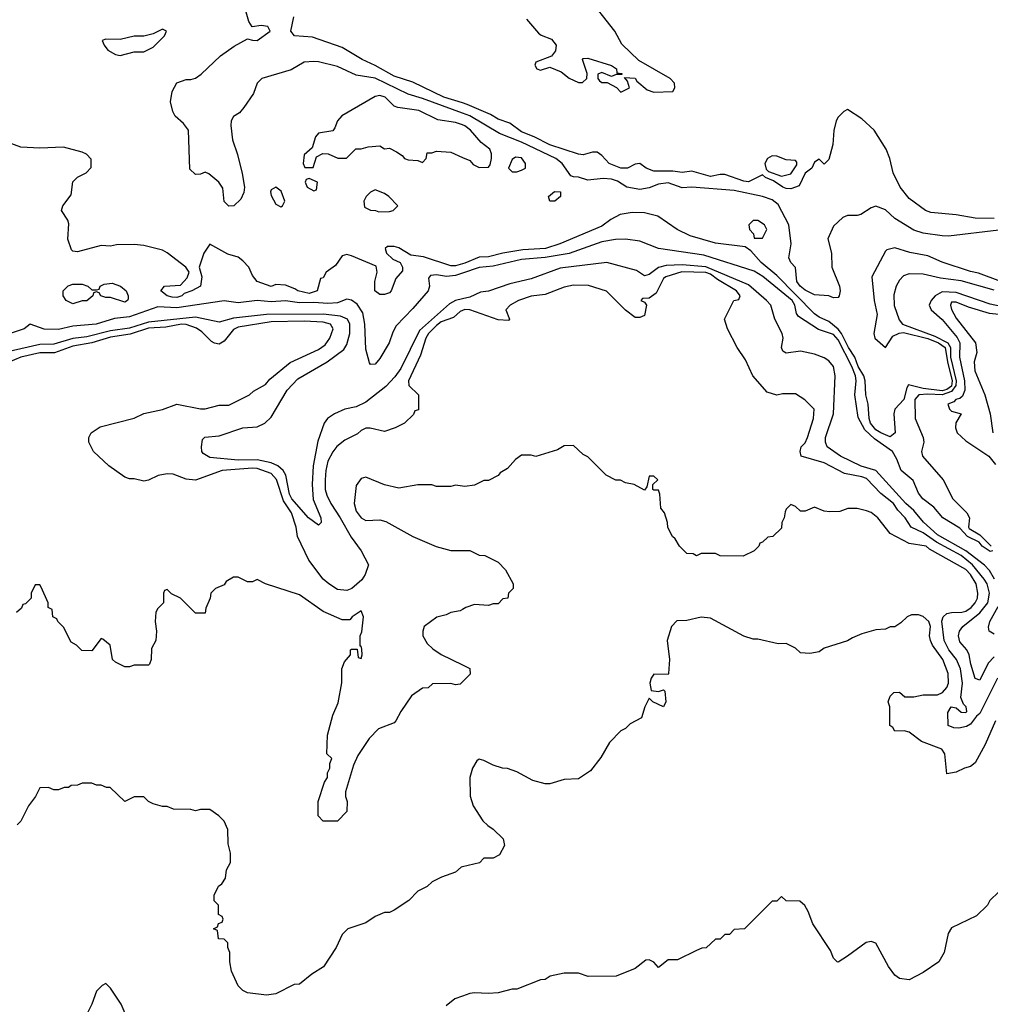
# Model space of a CAD drawing. Header units: inches. Extents: x 2348352 to 2479776, y 460422 to 613655.
# Tile 176 of 256: x 2368125 to 2372234, y 531090 to 535258. Entities that reach past the tile are written whole.
import ezdxf

# ---------------------------------------------------------------- set-up
doc = ezdxf.new("R2010")
doc.units = ezdxf.units.IN
doc.header["$MEASUREMENT"] = 0
doc.layers.add('C3563', color=7, linetype='Continuous')
doc.layers.add('C3573', color=7, linetype='Continuous')

msp = doc.modelspace()

# ---------------------------------------------------------------- linework, layer by layer
at = {"layer": 'C3563', "color": 4}
for points, elevation in [([(2370000, 534862), (2369830, 534925.3), (2369770, 534942.4), (2369630, 535011.1), (2369550, 535022.9), (2369470, 535059.6), (2369390, 535079.5), (2369370, 535082), (2369330, 535078), (2369274.6, 535045.4), (2369150.5, 535009.5), (2369130.8, 534990), (2369114.4, 534945.6), (2369073.7, 534886.3), (2369055.9, 534864.1), (2369030, 534848), (2369021, 534830), (2369018.8, 534810), (2369026, 534750), (2369047.5, 534687.5), (2369067.5, 534607.5), (2369076.3, 534550), (2369073.4, 534526.6), (2369061, 534499), (2369032, 534470), (2369010, 534469), (2368990, 534488), (2368985.6, 534545.6), (2368968.7, 534570), (2368926.3, 534606.3), (2368910, 534612.7), (2368890, 534603.7), (2368870, 534602.7), (2368846, 534626), (2368839, 534790), (2368818.4, 534818.4), (2368783.7, 534850), (2368773.2, 534870), (2368764, 534910), (2368770, 534954), (2368790, 534991.3), (2368830, 535004.7), (2368850, 535004.7), (2368870, 535011.3), (2368892.9, 535027.1), (2368974.8, 535105.2), (2369033.4, 535146.6), (2369090, 535178), (2369111, 535171), (2369130, 535170.8), (2369185.2, 535210), (2369175.3, 535230), (2369146.8, 535233.2), (2369108.7, 535228.7), (2369095.3, 535250), (2369084, 535290)], 48), ([(2370000, 534905.8), (2369920.9, 534930), (2369790, 534993.7), (2369710, 535019.2), (2369630, 535064.8), (2369575.1, 535090), (2369490, 535140.5), (2369364.1, 535184.1), (2369289, 535190), (2369272.7, 535210), (2369285.2, 535270)], 44), ([(2370000, 534812.6), (2369970, 534822.7), (2369894.5, 534834.5), (2369814.1, 534874.2), (2369726.3, 534886.3), (2369710, 534892.7), (2369672.7, 534930), (2369650, 534938), (2369630, 534933.2), (2369488.1, 534851.9), (2369471, 534830), (2369459.8, 534800.2), (2369450, 534788), (2369390, 534778), (2369376.9, 534763.1), (2369363.6, 534716.4), (2369330, 534686), (2369324.7, 534650), (2369332.7, 534632.7), (2369367.3, 534632.7), (2369382, 534678), (2369408.4, 534691.6), (2369431.1, 534691.1), (2369471.6, 534671.6), (2369508.4, 534671.6), (2369548.4, 534711.6), (2369570, 534711.3), (2369600.2, 534719.8), (2369650, 534724.7), (2369670, 534712), (2369690, 534714), (2369719.6, 534699.6), (2369743.6, 534683.6), (2369754, 534670), (2369770, 534664.7), (2369810, 534662), (2369830, 534654), (2369846, 534670), (2369850, 534694), (2369870, 534694), (2369890, 534702), (2369950, 534698), (2370000, 534675.5)], 52), ([(2370000, 534224.7), (2369970, 534216.9), (2369950, 534216.2), (2369834.7, 534254.7), (2369781.1, 534261.1), (2369730, 534292.3), (2369710, 534298), (2369682, 534298), (2369672, 534290), (2369678, 534270), (2369704.9, 534244.9), (2369736, 534230), (2369746, 534210), (2369745.4, 534194.6), (2369716.9, 534163.1), (2369698, 534110), (2369690, 534102), (2369670, 534095.3), (2369650, 534095.3), (2369628, 534110), (2369629, 534150), (2369639, 534190), (2369634.6, 534214.6), (2369530, 534259.3), (2369510, 534263.7), (2369490, 534259), (2369462, 534218), (2369422, 534190), (2369410, 534166), (2369398, 534162), (2369384.7, 534110), (2369350, 534099.6), (2369302, 534110), (2369290, 534119), (2369250, 534134), (2369210, 534137.2), (2369190, 534129.3), (2369130, 534149.3), (2369110, 534175.3), (2369095.1, 534210), (2369070, 534238), (2369050, 534253.2), (2369005.6, 534265.6), (2368930, 534308.7), (2368904, 534270), (2368884.7, 534210), (2368896, 534170), (2368891, 534130), (2368854, 534110), (2368820.7, 534099.3), (2368811.3, 534090), (2368790, 534082), (2368770, 534083.6), (2368749, 534090), (2368722, 534110), (2368738, 534130), (2368805.6, 534134.4), (2368834, 534166), (2368842, 534190), (2368829, 534210), (2368750, 534272), (2368730, 534282), (2368650, 534302.7), (2368610, 534306), (2368535.3, 534304.7), (2368510, 534299), (2368470, 534302), (2368370, 534275.3), (2368350, 534278), (2368344.7, 534284.7), (2368329.5, 534329.5), (2368333.6, 534393.6), (2368329, 534410), (2368302, 534450), (2368308, 534470), (2368342.7, 534517.3), (2368350, 534572), (2368370, 534592), (2368406, 534610), (2368427.3, 534632.7), (2368427.3, 534667.3), (2368408.4, 534688.4), (2368390, 534698), (2368310, 534719), (2368210, 534714), (2368130, 534719), (2368010, 534762)], 52), ([(2370000, 534185.2), (2369970, 534175), (2369931.8, 534171.8), (2369890, 534177.7), (2369864.2, 534175.8), (2369856.3, 534163.7), (2369859.5, 534130), (2369853.7, 534110), (2369790, 534035.6), (2369718.2, 533961.8), (2369704.2, 533935.8), (2369688.5, 533890), (2369650, 533823.7), (2369630, 533799.5), (2369610, 533799.3), (2369605.7, 533805.7), (2369590, 533864), (2369586.5, 533970), (2369577.3, 534017.3), (2369554.3, 534054.3), (2369530, 534071.5), (2369510, 534075.6), (2369470, 534060.3), (2369430, 534057.5), (2369370, 534061.5), (2369310, 534059.1), (2369250, 534068.1), (2369190, 534063.7), (2369130, 534068.9), (2369050, 534059.4), (2368990, 534068.4), (2368790, 534038.4), (2368710, 534042.5), (2368590, 533999.9), (2368526.8, 533993.2), (2368449.1, 533969.1), (2368350, 533961), (2368290, 533947.2), (2368228, 533948), (2368170, 533969), (2368144.7, 533950), (2368088.3, 533931.7)], 56), ([(2370000, 534076.7), (2369970, 534069.8), (2369944, 534056), (2369816.9, 533943.1), (2369737.9, 533782.1), (2369713.5, 533746.5), (2369675.1, 533704.9), (2369590, 533639.7), (2369550, 533618.9), (2369501, 533610), (2369457.3, 533590), (2369428.5, 533570), (2369414.4, 533550), (2369386.5, 533473.5), (2369367.5, 533370), (2369362.7, 533290), (2369366.9, 533226.9), (2369400.5, 533150), (2369401, 533130), (2369390, 533119), (2369347.6, 533150), (2369276.8, 533230), (2369266.6, 533250), (2369251.8, 533330), (2369240.4, 533350), (2369217.4, 533370), (2369190, 533382), (2369130, 533394.5), (2369050, 533393.3), (2368930, 533404.4), (2368902, 533422), (2368896.2, 533430), (2368894.5, 533450), (2368899, 533481), (2368909.3, 533490.7), (2368970, 533497), (2369070, 533530.3), (2369130, 533534.4), (2369162.7, 533550), (2369190, 533576.3), (2369256.9, 533690), (2369302.3, 533737.7), (2369427.3, 533810), (2369497.4, 533862.6), (2369510, 533882.8), (2369522.7, 533930), (2369522, 533970), (2369513.3, 533990), (2369482.9, 534002.9), (2369410, 534012.1), (2369169.5, 534010.5), (2369030, 533994.2), (2368970, 533977.7), (2368870, 533999.1), (2368670, 533978.4), (2368590, 533952.6), (2368510, 533941.1), (2368410, 533915.3), (2368350, 533909.1), (2368270, 533884), (2368210, 533883.2), (2368050, 533846.2)], 64), ([(2370000, 534027.5), (2369990, 534022.9), (2369962, 533998), (2369910, 533978.7), (2369890, 533964.4), (2369855.2, 533930), (2369844.4, 533910), (2369822.3, 533837.7), (2369771.3, 533730), (2369772, 533710), (2369814, 533670), (2369812.7, 533607.3), (2369798, 533602), (2369792.7, 533587.3), (2369754, 533550), (2369714, 533530), (2369670, 533515.3), (2369608.9, 533528.9), (2369590, 533529), (2369570, 533519), (2369554.6, 533505.4), (2369502, 533478), (2369468.3, 533451.7), (2369450.5, 533429.5), (2369430, 533388.7), (2369420.4, 533350), (2369417.6, 533310), (2369418.4, 533270), (2369425.9, 533245.8), (2369441.6, 533210), (2369482.4, 533150), (2369527.7, 533067.7), (2369570.7, 533010), (2369602, 532950), (2369587.7, 532910), (2369573.7, 532886.3), (2369530.8, 532850), (2369510, 532842), (2369470, 532846.6), (2369433.2, 532870), (2369409.3, 532890), (2369349.3, 532970), (2369301.2, 533070), (2369295.1, 533110), (2369276.4, 533170), (2369241.4, 533221.4), (2369212.4, 533312.4), (2369190, 533337.4), (2369130, 533358.5), (2369110, 533359.1), (2368982, 533350), (2368870, 533309), (2368830, 533313.2), (2368774.2, 533334.2), (2368750, 533336), (2368710.7, 533329.3), (2368670, 533309), (2368650, 533304), (2368610, 533314), (2368590, 533314), (2368570, 533322), (2368502, 533370), (2368438, 533430), (2368418, 533470), (2368418, 533490), (2368428, 533510), (2368465.6, 533534.4), (2368610, 533570.7), (2368650, 533590.6), (2368730, 533607.7), (2368790, 533630.7), (2368890, 533610.8), (2368910, 533611), (2368970, 533626), (2369010, 533626.8), (2369098, 533670), (2369114.6, 533685.4), (2369165.6, 533714.4), (2369184.1, 533735.9), (2369270, 533807.7), (2369390, 533861.6), (2369418.6, 533881.4), (2369438, 533910), (2369452.7, 533950), (2369441.2, 533970), (2369410, 533977.7), (2369330, 533981.4), (2369190, 533979.3), (2369050, 533957.3), (2369030, 533947.3), (2368990, 533898), (2368970, 533885.2), (2368950, 533888.7), (2368936.6, 533896.6), (2368896.8, 533936.8), (2368872.9, 533952.9), (2368830, 533967.6), (2368810, 533968.8), (2368744, 533956), (2368670, 533951.9), (2368593.1, 533926.9), (2368510, 533913.7), (2368430, 533890.6), (2368350, 533876.2), (2368272.1, 533847.9), (2368210, 533848.5), (2368129.6, 533829.6), (2368050, 533795.4)], 68), ([(2370000, 533283.5), (2369970, 533288), (2369950, 533282), (2369890, 533282), (2369870, 533288.7), (2369810, 533288.7), (2369730, 533275.3), (2369668.9, 533288.9), (2369590, 533322), (2369570, 533315.3), (2369550, 533286), (2369540.7, 533210), (2369550, 533178), (2369571.3, 533150), (2369590, 533138.8), (2369650, 533141), (2369674.4, 533134.4), (2369790, 533071), (2369887.5, 533027.5), (2369950, 533011.3), (2370000, 533011.2)], 72), ([(2370000, 532455.7), (2369990, 532446), (2369970, 532442), (2369950, 532448), (2369872.7, 532447.3), (2369854, 532430), (2369830, 532428), (2369783.5, 532396.5), (2369738, 532330), (2369718, 532290), (2369710, 532282), (2369643.5, 532256.5), (2369604.5, 532215.5), (2369556.8, 532143.2), (2369538, 532102), (2369504.7, 531990), (2369504.7, 531970), (2369511.1, 531948.9), (2369510, 531906), (2369470, 531866), (2369410, 531866), (2369388.4, 531888.4), (2369388.4, 531948.4), (2369415.3, 532030), (2369428, 532050), (2369428, 532070), (2369438, 532090), (2369438, 532110), (2369446, 532130), (2369426, 532150), (2369428, 532230), (2369450, 532314), (2369473.6, 532366.4), (2369488.4, 532451.6), (2369488.7, 532510), (2369500.4, 532539.6), (2369526, 532570), (2369526, 532590), (2369530, 532594), (2369554, 532594), (2369558, 532558), (2369570, 532554), (2369575.3, 532570), (2369573.6, 532593.6), (2369570, 532606), (2369566, 532606), (2369566, 532650), (2369573.6, 532666.4), (2369581.2, 532730), (2369570, 532755.3), (2369532, 532730), (2369522, 532718), (2369490, 532718), (2369410, 532753.2), (2369310, 532824), (2369166, 532870), (2369130, 532888), (2369110, 532878), (2369090, 532878), (2369050, 532898), (2369030, 532898), (2368999.6, 532880.4), (2368990, 532866), (2368954, 532850), (2368934, 532830), (2368932, 532810), (2368912.7, 532767.3), (2368910, 532746), (2368870, 532746), (2368806, 532810), (2368767.3, 532827.3), (2368750, 532846), (2368738, 532842), (2368734, 532830), (2368734, 532790), (2368710, 532766), (2368702, 532750), (2368698, 532710), (2368704.7, 532670), (2368702, 532630), (2368683.6, 532596.4), (2368682, 532550), (2368674, 532530), (2368670, 532526), (2368610, 532526), (2368590, 532518), (2368570, 532518), (2368530, 532538), (2368518, 532550), (2368508, 532610), (2368476.4, 532636.4), (2368470, 532638), (2368430, 532586), (2368388.4, 532588.4), (2368366, 532610), (2368343.1, 532623.1), (2368310, 532686), (2368286, 532710), (2368282, 532722), (2368266, 532730), (2368262, 532762), (2368246, 532770), (2368246, 532790), (2368216.4, 532856.4), (2368210, 532866), (2368190, 532866), (2368174, 532830), (2368174, 532810), (2368150, 532786), (2368138, 532782), (2368132.7, 532767.3), (2368112, 532748)], 72), ([(2370000, 532761.4), (2369990, 532755.3), (2369950, 532749), (2369930, 532739), (2369890.9, 532729.1), (2369838, 532690), (2369831.3, 532670), (2369831.3, 532650), (2369850, 532618), (2369874.4, 532594.4), (2369910, 532571.3), (2370000, 532526.8)], 72), ([(2370000, 531671.5), (2369994, 531670), (2369970, 531648.7), (2369911.1, 531628.9), (2369871.1, 531608.9), (2369850, 531588.7), (2369811.1, 531568.9), (2369772, 531530), (2369710, 531488), (2369690, 531478), (2369670, 531478), (2369630, 531462), (2369590, 531435.3), (2369514, 531410), (2369490, 531386), (2369464.7, 531330), (2369410.7, 531249.3), (2369362, 531218), (2369310, 531175.3), (2369286.8, 531173.2), (2369210, 531134), (2369170, 531129.2), (2369090, 531139), (2369070, 531148.7), (2369050, 531168.7), (2369022, 531230), (2369015.3, 531270), (2369015.3, 531310), (2369006, 531330), (2369006, 531350), (2368990, 531366), (2368967.3, 531367.3), (2368962, 531402), (2368946, 531410), (2368962, 531418), (2368967.3, 531432.7), (2368982, 531438), (2368986, 531450), (2368982, 531462), (2368966, 531470), (2368966, 531510), (2368948.4, 531528.4), (2368948.4, 531551.6), (2368966, 531590), (2368980.4, 531599.6), (2368996.4, 531623.6), (2369000.4, 531659.6), (2369018, 531690), (2369018, 531730), (2369008, 531770), (2369006, 531830), (2368990, 531866), (2368968.4, 531888.4), (2368930, 531915.3), (2368890, 531915.3), (2368870, 531908.7), (2368850, 531915.3), (2368776.4, 531916.4), (2368750, 531928), (2368730, 531928), (2368690, 531938), (2368670, 531948), (2368650, 531968), (2368610, 531968), (2368570, 531948), (2368508, 532008), (2368492, 532008), (2368470, 532018), (2368450, 532018), (2368430, 532026), (2368390, 532026), (2368370, 532018), (2368343.6, 532016.4), (2368331.6, 532008.4), (2368312.7, 532007.3), (2368290, 531998), (2368270, 531998), (2368247.3, 532007.3), (2368210, 532006), (2368192, 531970), (2368162, 531930), (2368130, 531866), (2368114, 531850)], 76), ([(2368589.3, 531009.3), (2368555.3, 531090), (2368510, 531158), (2368490, 531178), (2368474, 531170), (2368450, 531146), (2368431, 531090), (2368410, 531048.7)], 84), ([(2370000, 531124.6), (2369967.1, 531112.9), (2369930, 531084)], 84)]:
    msp.add_lwpolyline(points, dxfattribs=dict(at, elevation=elevation))
at = {"layer": 'C3563', "color": 4, "elevation": 52}
for points in [[(2368730, 535218), (2368690, 535198), (2368650, 535188), (2368610, 535188), (2368550, 535174), (2368490, 535175.3), (2368474, 535170), (2368482, 535150), (2368498, 535130), (2368530, 535111.3), (2368550, 535106.8), (2368610, 535122), (2368650, 535122), (2368690, 535142), (2368738, 535190), (2368746, 535210)], [(2369350, 534586), (2369338, 534582), (2369334, 534570), (2369342, 534550), (2369370, 534534), (2369382, 534538), (2369386, 534570)], [(2369210, 534548.7), (2369190, 534538), (2369186.8, 534530), (2369190, 534514), (2369210, 534478), (2369230, 534466), (2369238, 534470), (2369248, 534490), (2369232.5, 534532.5)], [(2369630, 534538), (2369610, 534528), (2369592, 534510), (2369582, 534490), (2369584.7, 534464.7), (2369610, 534452), (2369631.1, 534451.1), (2369645.4, 534445.4), (2369690, 534446), (2369706, 534450), (2369726, 534470), (2369688, 534510), (2369670, 534522)], [(2368570, 534062), (2368510, 534082), (2368490, 534082), (2368468.9, 534088.9), (2368462, 534102), (2368450, 534106), (2368438, 534102), (2368434, 534090), (2368410, 534068), (2368390, 534068), (2368350, 534055.3), (2368322, 534070), (2368309.5, 534089.5), (2368309.3, 534110), (2368330, 534131.3), (2368350, 534138), (2368390, 534138), (2368414, 534130), (2368430, 534114), (2368450, 534114), (2368462, 534118), (2368466, 534130), (2368482, 534138), (2368516.4, 534143.6), (2368552, 534130), (2368576, 534110), (2368584.7, 534090), (2368583.6, 534076.4), (2368582, 534070)]]:
    msp.add_lwpolyline(points, close=True, dxfattribs=at)
at = {"layer": 'C3573', "color": 4}
for points, elevation in [([(2370270, 535261), (2370320.7, 535200.7), (2370332.2, 535192.2), (2370376.1, 535176.1), (2370396.3, 535150), (2370393.4, 535126.6), (2370376.3, 535103.7), (2370310, 535078), (2370306.4, 535066.4), (2370314, 535050), (2370330, 535044.7), (2370370, 535058), (2370418, 535038), (2370451.1, 535011.1), (2370490, 534992), (2370507.3, 534992.7), (2370526, 535010), (2370528, 535030), (2370508, 535090), (2370510, 535094), (2370530, 535096), (2370630, 535064.7), (2370651.3, 535050), (2370652.7, 535032.7), (2370674, 535030), (2370674, 535026), (2370650, 535026), (2370630, 535018), (2370590, 535035.3), (2370572.7, 535027.3), (2370572, 535010), (2370579.6, 534999.6), (2370590, 534992), (2370612, 534992), (2370651.3, 534971.3), (2370670, 534952), (2370706, 534970), (2370698, 534998), (2370686, 535014), (2370730, 535010.8), (2370738, 534998), (2370782, 534962), (2370810, 534951.3), (2370890, 534954), (2370898, 534970), (2370897.2, 534990), (2370879.3, 535010), (2370746.1, 535086.1), (2370674.7, 535154.7), (2370644.4, 535210), (2370524.2, 535364.2)], 44), ([(2372250, 534416.9), (2372170, 534418.3), (2372090, 534432.8), (2371982.3, 534442.3), (2371959, 534450), (2371890, 534501.2), (2371852.7, 534550), (2371822.7, 534610), (2371809.2, 534670), (2371793.2, 534710), (2371742, 534790), (2371690, 534838), (2371630, 534878), (2371614, 534870), (2371590, 534846), (2371582, 534830), (2371571.1, 534788.9), (2371566.8, 534730), (2371550, 534666), (2371530, 534646), (2371510, 534668), (2371490, 534655.3), (2371478, 534630), (2371450, 534608), (2371424.7, 534555.3), (2371390, 534542.7), (2371370, 534543.7), (2371355.3, 534550), (2371316.5, 534576.5), (2371282, 534590), (2371270, 534602), (2371210, 534571.6), (2371190, 534574.3), (2371110, 534602.4), (2371090, 534603), (2371050, 534595.1), (2370970, 534616.9), (2370930, 534611.2), (2370890, 534617.3), (2370810, 534617.7), (2370777.2, 534630), (2370750, 534649.3), (2370730, 534646), (2370698, 534630), (2370670, 534629.7), (2370621.2, 534650), (2370590, 534684), (2370570, 534697.2), (2370550, 534697.2), (2370510, 534686.6), (2370490.6, 534689.4), (2370370, 534728.6), (2370302.9, 534762.9), (2370250, 534783.1), (2370200.1, 534820.1), (2370150, 534837.6), (2370117.5, 534857.5), (2370019.8, 534899.8), (2370000, 534905.8)], 44), ([(2372270, 534367.8), (2372057.5, 534342.5), (2372030, 534343.7), (2371950, 534354.5), (2371910, 534366.6), (2371830, 534416), (2371790, 534453.2), (2371750, 534469), (2371730, 534462), (2371686.4, 534433.6), (2371670, 534429), (2371630, 534429), (2371610, 534421.2), (2371570, 534384), (2371546, 534330), (2371562.3, 534270), (2371562.7, 534210), (2371595.5, 534130), (2371599.1, 534110), (2371594.8, 534090), (2371590, 534082), (2371570, 534081.2), (2371550, 534089.5), (2371490, 534093.3), (2371450, 534113.3), (2371429.6, 534130), (2371415.6, 534150), (2371409.4, 534209.4), (2371389.3, 534230), (2371380.9, 534250), (2371391.5, 534310), (2371381.3, 534390), (2371335.3, 534475.3), (2371310, 534495.6), (2371270, 534509.6), (2371150, 534535.1), (2370970, 534549.2), (2370930, 534546.6), (2370870, 534567.3), (2370830, 534562), (2370790, 534547), (2370750, 534539.5), (2370695.3, 534550), (2370655.2, 534575.2), (2370630, 534583.6), (2370594.6, 534585.4), (2370530, 534579.3), (2370490, 534592), (2370470, 534593.2), (2370458, 534598), (2370422, 534650), (2370394.5, 534670), (2370250, 534739.8), (2370156.3, 534776.3), (2370030, 534850.8), (2370000, 534862)], 48), ([(2370000, 534675.5), (2370030, 534662), (2370045.4, 534645.4), (2370070, 534632), (2370110, 534634), (2370116.4, 534643.6), (2370122, 534670), (2370122, 534690), (2370115.3, 534710), (2370078, 534738), (2370033.2, 534790), (2370010, 534809.2), (2370000, 534812.6)], 52), ([(2372279, 534150), (2372184.7, 534184.7), (2372150, 534192.3), (2372030, 534232.3), (2371970, 534258.4), (2371893.1, 534273.1), (2371830, 534292.7), (2371796, 534284), (2371790, 534278), (2371732, 534170), (2371742, 534070), (2371754.4, 534010), (2371741.6, 533930), (2371744.9, 533910), (2371790, 533870.7), (2371821.6, 533918.4), (2371848.4, 533931.6), (2371866.4, 533933.6), (2371970, 533908.1), (2372014.2, 533890), (2372042.7, 533870), (2372052.2, 533810), (2372073.2, 533730), (2372070, 533707.3), (2372050, 533692.5), (2372030, 533686.6), (2371950, 533696.8), (2371887.4, 533712.6), (2371880.2, 533699.8), (2371868.5, 533650), (2371830.5, 533609.5), (2371826, 533590), (2371830.6, 533510), (2371810, 533492), (2371770, 533508.8), (2371750, 533522.4), (2371727, 533550), (2371721.2, 533570), (2371717.2, 533630), (2371707.7, 533670), (2371704.8, 533730), (2371698.5, 533750), (2371675.2, 533790), (2371659.8, 533830), (2371633.8, 533870), (2371604.7, 533930), (2371590, 533948), (2371550, 533980.5), (2371510, 533998.7), (2371490, 534013.3), (2371330, 534175.1), (2371263.7, 534230), (2371220.4, 534280.4), (2371196.4, 534296.4), (2371070, 534312.7), (2370962.9, 534342.9), (2370908, 534370), (2370826.3, 534426.3), (2370770, 534440.9), (2370718, 534442), (2370666.8, 534433.2), (2370627.3, 534412.7), (2370590, 534383.7), (2370411, 534310), (2370351, 534290), (2370255.6, 534284.4), (2370170.3, 534269.7), (2370110, 534254), (2370070, 534253.6), (2370010, 534227.3), (2370000, 534224.7)], 52), ([(2372244.7, 533010), (2372233.7, 533006.3), (2372199.5, 533030), (2372186.6, 533046.6), (2372137.2, 533070), (2372105.7, 533105.7), (2372033.3, 533150), (2371994.7, 533194.7), (2371948.7, 533230), (2371930, 533253.6), (2371907.3, 533307.3), (2371856.4, 533350), (2371838.2, 533398.2), (2371820.5, 533430), (2371744, 533484), (2371702.7, 533522.7), (2371674.9, 533574.9), (2371659.8, 533670), (2371666.6, 533730), (2371662.9, 533750), (2371648.3, 533790), (2371590, 533903), (2371570, 533925.1), (2371506.7, 533946.7), (2371421.8, 534001.8), (2371414, 534014), (2371406.4, 534050), (2371395.1, 534070), (2371271.7, 534171.7), (2371233.9, 534193.9), (2371021.5, 534261.5), (2370828.7, 534290), (2370750, 534320.9), (2370689.6, 534329.6), (2370647.9, 534327.9), (2370590, 534317.3), (2370451.5, 534268.5), (2370350, 534251.4), (2370250, 534243.7), (2370130, 534215.4), (2370070, 534209), (2370000, 534185.2)], 56), ([(2372251.4, 532890), (2372230, 532926.3), (2372210, 532949.7), (2372129.8, 533010), (2372010, 533077.2), (2371951.3, 533131.3), (2371910, 533181), (2371876, 533210), (2371750, 533349.6), (2371687.8, 533367.8), (2371599.3, 533410), (2371543.7, 533450), (2371536, 533470), (2371537, 533490), (2371569.8, 533590.2), (2371577.4, 533750), (2371569.6, 533790), (2371550, 533813.6), (2371530, 533827), (2371490, 533842.9), (2371430, 533854.7), (2371370, 533847), (2371355.1, 533855.1), (2371349.6, 533870), (2371357.2, 533910), (2371352.5, 533930), (2371322.3, 533990), (2371304.5, 534050), (2371287, 534070), (2371210, 534136.5), (2371030, 534212.3), (2370930, 534221.2), (2370862.3, 534217.7), (2370830, 534209.8), (2370790, 534179.6), (2370770, 534174.5), (2370736, 534196), (2370610, 534230.7), (2370413.6, 534206.4), (2370290, 534160.7), (2370200.3, 534139.7), (2370110.3, 534109.7), (2370075.5, 534104.5), (2370030, 534083.7), (2370000, 534076.7)], 64), ([(2372250, 532560.7), (2372225.3, 532534.7), (2372190, 532462), (2372170, 532468.7), (2372151.8, 532530), (2372145.1, 532570), (2372134.5, 532590), (2372104.9, 532624.9), (2372099.5, 532650), (2372103.7, 532670), (2372117, 532690), (2372190, 532747.2), (2372223.5, 532790), (2372230.9, 532830), (2372220.4, 532870), (2372208.7, 532890), (2372158.2, 532950), (2372110, 532990.7), (2372005.9, 533046), (2371950, 533085.3), (2371898.4, 533110), (2371873.6, 533150), (2371842.4, 533182.4), (2371823.6, 533210), (2371770, 533251.8), (2371710, 533315.4), (2371690, 533323.5), (2371616.6, 533336.6), (2371530, 533383), (2371434, 533410), (2371429.2, 533430), (2371432.7, 533450), (2371450, 533467.3), (2371460.7, 533490), (2371485.2, 533570), (2371488, 533610), (2371449.3, 533649.3), (2371410, 533674), (2371354.6, 533674.6), (2371330, 533668.7), (2371290, 533682), (2371228, 533750), (2371198, 533818), (2371162, 533870), (2371122, 533950), (2371108.7, 533990), (2371148, 534070), (2371170, 534074), (2371175.3, 534090), (2371159, 534110), (2371078.8, 534158.8), (2371050, 534181.2), (2371030, 534188.7), (2370928.7, 534191.3), (2370861, 534170), (2370850, 534162.7), (2370818.8, 534101.2), (2370790, 534079), (2370762, 534078), (2370754, 534070), (2370770, 534062), (2370778, 534050), (2370770, 534006), (2370750, 533998), (2370730, 533998), (2370690, 534028), (2370608.9, 534108.9), (2370533.6, 534133.6), (2370470, 534135.1), (2370430, 534126), (2370350, 534094.5), (2370290, 534087.3), (2370236, 534070), (2370201, 534050), (2370182.8, 534030), (2370198, 533990), (2370194.8, 533985.2), (2370150, 533987.8), (2370030.7, 534030.7), (2370010, 534032.1), (2370000, 534027.5)], 68), ([(2372250, 534113.5), (2372110, 534153.5), (2372023.4, 534163.4), (2371950, 534180.5), (2371890, 534182.9), (2371866.1, 534173.9), (2371850, 534156), (2371835.8, 534130), (2371826.3, 534093.7), (2371827.7, 534047.7), (2371847.7, 533987.7), (2371862, 533970), (2371999, 533919), (2372053.6, 533890), (2372066, 533870), (2372065.5, 533830), (2372088.9, 533730), (2372088.4, 533710), (2372070, 533684.3), (2372030, 533669.9), (2371970, 533673.4), (2371931, 533670), (2371915.2, 533650), (2371915.8, 533570), (2371950.3, 533490), (2371952, 533470), (2371943, 533430), (2371947.3, 533410), (2372034.9, 533310), (2372075.5, 533230), (2372134.8, 533170), (2372146, 533150), (2372141, 533110), (2372144, 533104), (2372190, 533078), (2372237.6, 533030)], 56), ([(2372299.9, 534039.9), (2372233.5, 534053.5), (2372090, 534103.4), (2372030, 534106), (2372001.1, 534090), (2371983.8, 534070), (2371975.5, 534050), (2371984, 534030), (2372030, 533988.4), (2372093.5, 533913.5), (2372105.6, 533890), (2372103.9, 533830), (2372125, 533730), (2372125.5, 533690), (2372115.8, 533664.2), (2372105.6, 533654.4), (2372088.2, 533650), (2372079.1, 533640.9), (2372054, 533630), (2372061, 533610), (2372070, 533601), (2372110.7, 533590), (2372087.9, 533552.1), (2372086.4, 533530), (2372094.4, 533510), (2372130, 533475.8), (2372227.3, 533410), (2372255.8, 533375.8)], 64), ([(2372270, 534009.7), (2372230, 534015.1), (2372141.5, 534041.5), (2372090, 534062), (2372070, 534062), (2372065.5, 534050), (2372070, 534032), (2372090, 533994.8), (2372170.7, 533890), (2372176.3, 533850), (2372165.5, 533810), (2372168, 533772), (2372210.3, 533670.3), (2372234, 533590), (2372244.7, 533510)], 68), ([(2372264.9, 532470), (2372190, 532321.2), (2372176, 532310), (2372150, 532275.3), (2372133.7, 532266.3), (2372101.4, 532258.6), (2372080.1, 532260.1), (2372055.3, 532270), (2372054, 532326), (2372069, 532350), (2372090, 532344.7), (2372110, 532326.8), (2372130, 532324.7), (2372134, 532330), (2372132.3, 532350), (2372120.7, 532360.7), (2372109.3, 532389.3), (2372116, 532450), (2372107.3, 532510), (2372091.1, 532550), (2372058.5, 532590), (2372038, 532630), (2372028.5, 532711.5), (2372034.5, 532730), (2372050, 532743.8), (2372070, 532748.8), (2372114, 532750), (2372130, 532754.6), (2372152.8, 532770), (2372169.6, 532790), (2372179.1, 532810), (2372181.7, 532830), (2372174.5, 532870), (2372150, 532909.6), (2372130, 532931), (2371977.2, 533017.2), (2371962, 533030), (2371890, 533041.2), (2371810, 533082.7), (2371757.2, 533150), (2371730, 533172), (2371710, 533179.3), (2371670.9, 533189.1), (2371631.1, 533188.9), (2371596.4, 533176.4), (2371554.6, 533174.6), (2371530, 533178), (2371490, 533195.3), (2371450, 533178), (2371430, 533178), (2371410, 533198), (2371390, 533206), (2371370, 533186), (2371365.4, 533174.6), (2371362, 533150), (2371352, 533130), (2371350, 533106), (2371314, 533070), (2371292.7, 533067.3), (2371270, 533046), (2371258, 533042), (2371254, 533030), (2371234, 533010), (2371187.3, 532987.3), (2371090, 532988), (2371070, 532998), (2371010, 532998), (2370990, 532988), (2370976.4, 532996.4), (2370950, 532998), (2370918, 533030), (2370900.4, 533060.4), (2370888, 533070), (2370868.4, 533108.4), (2370868, 533130), (2370855.3, 533170), (2370839, 533190), (2370835.3, 533250), (2370830, 533266), (2370810, 533266), (2370806, 533270), (2370806, 533290), (2370826, 533310), (2370810, 533326), (2370790, 533326), (2370779.6, 533280.4), (2370770, 533266), (2370726, 533290), (2370690, 533298), (2370668.4, 533308.4), (2370648.9, 533308.9), (2370608, 533330), (2370530, 533408), (2370510, 533418), (2370470, 533455.3), (2370430, 533454), (2370402, 533438), (2370310, 533408.7), (2370290, 533415.3), (2370250, 533415.3), (2370223.5, 533396.5), (2370190, 533358), (2370159.6, 533340.4), (2370150, 533328), (2370110, 533308), (2370090, 533308), (2370050, 533288), (2370010, 533282), (2370000, 533283.5)], 72), ([(2370000, 533011.2), (2370031.1, 533011.1), (2370070, 532992), (2370094, 532990), (2370150, 532962), (2370182, 532930), (2370214, 532870), (2370214, 532850), (2370194, 532830), (2370191.1, 532808.9), (2370170, 532806), (2370150, 532786), (2370130, 532786), (2370110, 532778), (2370050, 532782), (2370014, 532770), (2370000, 532761.4)], 72), ([(2372250, 532657.2), (2372229.3, 532669.3), (2372226.3, 532686.3), (2372231.8, 532710), (2372266.6, 532773.4)], 64), ([(2372255.8, 532290), (2372212.4, 532190), (2372170, 532112), (2372150, 532096.2), (2372124.7, 532090), (2372090, 532073.2), (2372050, 532066), (2372041.6, 532150), (2372029.3, 532170), (2371942.8, 532202.8), (2371890, 532242), (2371870, 532248), (2371830, 532246), (2371822, 532262), (2371808, 532270), (2371808, 532350), (2371802, 532370), (2371810, 532394), (2371826, 532410), (2371850, 532412), (2371872, 532392), (2371910, 532391), (2371950, 532400.7), (2372010, 532400.5), (2372031.8, 532410), (2372050, 532431), (2372057.6, 532450), (2372055.1, 532490), (2372032.8, 532550), (2371989.6, 532610), (2371980.7, 532630), (2371976.2, 532650), (2371980.5, 532690), (2371974.3, 532710), (2371950, 532731.8), (2371930, 532739.5), (2371900.7, 532739.3), (2371882, 532730), (2371855.3, 532704.7), (2371830, 532688.7), (2371810, 532688), (2371790, 532678), (2371750, 532675.3), (2371690, 532658), (2371650, 532642), (2371630, 532628.7), (2371530, 532598), (2371510, 532582), (2371470, 532575.3), (2371430, 532578), (2371410, 532598), (2371370, 532618), (2371336.4, 532616.4), (2371250, 532635.3), (2371230, 532635.3), (2371190, 532648.7), (2371050, 532724), (2371010, 532728.7), (2370950, 532715.3), (2370906.4, 532713.6), (2370884.7, 532690), (2370866, 532630), (2370876, 532550), (2370872, 532490), (2370870, 532486), (2370810, 532488), (2370798, 532470), (2370792, 532450), (2370798, 532418), (2370830, 532414), (2370850, 532422), (2370856, 532416), (2370861, 532370), (2370850.7, 532349.3), (2370806, 532370), (2370790, 532386), (2370770.9, 532349.1), (2370756.9, 532303.1), (2370710, 532278), (2370690, 532258), (2370670, 532248), (2370622, 532198), (2370585.4, 532134.6), (2370542, 532078), (2370490, 532044), (2370430, 532041.2), (2370370, 532024), (2370350, 532024), (2370298, 532038), (2370230, 532074), (2370190, 532088.7), (2370169.1, 532089.1), (2370130, 532102), (2370090, 532122), (2370070, 532128), (2370059.6, 532120.4), (2370042, 532090), (2370031.3, 532050), (2370031.6, 531971.6), (2370044.7, 531930), (2370086.4, 531866.4), (2370106.4, 531846.4), (2370130, 531832), (2370171.3, 531790), (2370178, 531762), (2370156.9, 531723.1), (2370130, 531708), (2370090, 531708), (2370071, 531689), (2370000, 531671.5)], 76), ([(2370000, 532526.8), (2370030, 532512), (2370032.7, 532487.3), (2370000, 532455.7)], 72), ([(2372270, 531566), (2372232, 531530), (2372222, 531510), (2372175.3, 531464.7), (2372070, 531414), (2372056, 531390), (2372038.8, 531310), (2372016, 531270), (2371950, 531224), (2371890, 531194), (2371850, 531199), (2371830, 531214), (2371802.7, 531250), (2371750, 531348.7), (2371730, 531355.3), (2371707.9, 531352.1), (2371630, 531294), (2371590, 531268.7), (2371586, 531270), (2371570, 531286), (2371558, 531318), (2371482, 531430), (2371463.1, 531483.1), (2371448.4, 531508.4), (2371427.3, 531527.3), (2371370, 531528), (2371350, 531546), (2371330, 531526), (2371310, 531526), (2371194, 531410), (2371150, 531406), (2371130, 531386), (2371110, 531386), (2371090, 531366), (2371070, 531366), (2371031.6, 531328.4), (2371012.7, 531327.3), (2370990, 531318), (2370910, 531278), (2370870, 531278), (2370830, 531246), (2370810, 531268), (2370790, 531278), (2370776.4, 531276.4), (2370730, 531242), (2370650, 531208.7), (2370531.6, 531208.4), (2370490, 531222), (2370430, 531222), (2370371, 531209), (2370350, 531195.3), (2370330, 531194), (2370230, 531154), (2370210, 531154), (2370150, 531139), (2370110, 531135.3), (2370050, 531139), (2370030, 531135.3), (2370000, 531124.6)], 84)]:
    msp.add_lwpolyline(points, dxfattribs=dict(at, elevation=elevation))
for points, elevation in [([(2370223.6, 534676.4), (2370210, 534666), (2370194, 534630), (2370210, 534614), (2370230, 534614), (2370250, 534622), (2370266, 534630), (2370266, 534650), (2370250, 534674)], 52), ([(2371310, 534682), (2371290.8, 534670), (2371278.8, 534650), (2371285.4, 534625.4), (2371295.3, 534615.3), (2371350, 534596), (2371390, 534606), (2371415.5, 534644.5), (2371415.5, 534655.5), (2371410, 534662), (2371370, 534665.2), (2371330, 534680.9)], 44), ([(2370390, 534489.6), (2370369.6, 534489.6), (2370363.7, 534510), (2370389.7, 534530.3), (2370414, 534530), (2370414.8, 534510)], 48), ([(2371250, 534408), (2371230, 534408), (2371212, 534390), (2371214, 534370), (2371231.6, 534351.6), (2371234, 534334), (2371270, 534334), (2371288, 534370), (2371278, 534390)], 52)]:
    msp.add_lwpolyline(points, close=True, dxfattribs=dict(at, elevation=elevation))

doc.saveas('drawing.dxf')
